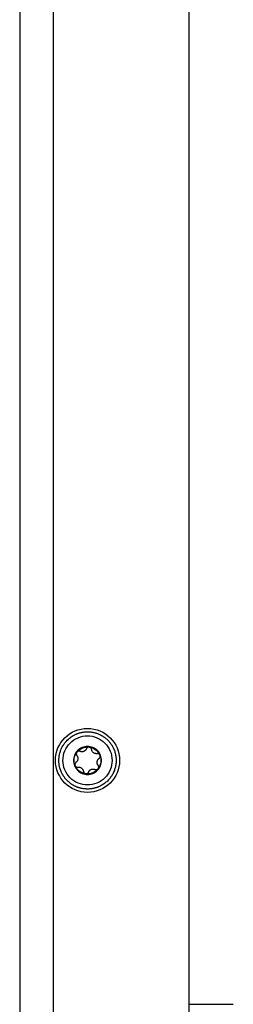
# Model space of a CAD drawing. Header units: millimetres. Extents: x -4969 to -32, y -584 to 4302.
# Tile 51 of 84: x -2543 to -2480, y 1091 to 1382. Entities that reach past the tile are written whole.
import ezdxf

# ---------------------------------------------------------------- set-up
doc = ezdxf.new("R2010")
doc.units = ezdxf.units.MM

msp = doc.modelspace()

# ---------------------------------------------------------------- linework, layer by layer
at = {"color": 7, "linetype": 'Continuous', "lineweight": 25}
for p, q in [((-2542.96, 1980.92), (-2542.96, 42.92)), ((-2532.96, 1049.55), (-2532.96, 1980.92)), ((-2492.96, 49.92), (-2492.96, 1957.82)), ((-2492.96, 1090.92), (-2479.96, 1090.92))]:
    msp.add_line(p, q, dxfattribs=at)
msp.add_circle((-2522.96, 1162.92), 9.45, dxfattribs=at)
for points, knots in [([(-2519.73, 1155.11), (-2519.82, 1155.07), (-2520, 1155), (-2520.27, 1154.9), (-2520.55, 1154.82), (-2520.83, 1154.74), (-2521.11, 1154.67), (-2521.39, 1154.61), (-2521.67, 1154.56), (-2521.96, 1154.52), (-2522.25, 1154.49), (-2522.54, 1154.47), (-2522.82, 1154.47), (-2523.11, 1154.47), (-2523.4, 1154.48), (-2523.69, 1154.5), (-2523.98, 1154.53), (-2524.26, 1154.56), (-2524.55, 1154.61), (-2524.83, 1154.67), (-2525.11, 1154.74), (-2525.39, 1154.82), (-2525.66, 1154.91), (-2525.93, 1155), (-2526.2, 1155.11), (-2526.47, 1155.23), (-2526.73, 1155.35), (-2526.98, 1155.48), (-2527.24, 1155.62), (-2527.48, 1155.77), (-2527.72, 1155.93), (-2527.96, 1156.1), (-2528.19, 1156.27), (-2528.41, 1156.46), (-2528.63, 1156.65), (-2528.84, 1156.84), (-2529.04, 1157.05), (-2529.24, 1157.26), (-2529.43, 1157.48), (-2529.61, 1157.7), (-2529.79, 1157.93), (-2529.95, 1158.17), (-2530.11, 1158.41), (-2530.26, 1158.65), (-2530.4, 1158.91), (-2530.53, 1159.16), (-2530.66, 1159.42), (-2530.8, 1159.76), (-2530.96, 1160.18), (-2531.12, 1160.68), (-2531.24, 1161.19), (-2531.33, 1161.71), (-2531.39, 1162.22), (-2531.41, 1162.62), (-2531.41, 1163.13), (-2531.38, 1163.83), (-2531.25, 1164.65), (-2531.06, 1165.35), (-2530.78, 1166.17), (-2530.33, 1167.13), (-2529.47, 1168.38), (-2528.46, 1169.39), (-2527.55, 1170.03), (-2527.03, 1170.32), (-2526.74, 1170.48), (-2526.44, 1170.62), (-2526.26, 1170.7), (-2526.19, 1170.73)], [0, 0, 0, 0, 0.010873, 0.021747, 0.03262, 0.043493, 0.054367, 0.06524, 0.076113, 0.086986, 0.09786, 0.108733, 0.119606, 0.13048, 0.141353, 0.152226, 0.1631, 0.173973, 0.184846, 0.195719, 0.206593, 0.217466, 0.228339, 0.239213, 0.250086, 0.260959, 0.271833, 0.282706, 0.293579, 0.304452, 0.315326, 0.326199, 0.337072, 0.347946, 0.358819, 0.369692, 0.380566, 0.391439, 0.402312, 0.413186, 0.424059, 0.434932, 0.445805, 0.456679, 0.467552, 0.478425, 0.489299, 0.500172, 0.519963, 0.539755, 0.559557, 0.579359, 0.598589, 0.617754, 0.624917, 0.656163, 0.697525, 0.718216, 0.738157, 0.795314, 0.837, 0.909668, 0.95481, 0.962476, 0.977346, 0.991399, 1, 1, 1, 1]), ([(-2520.19, 1156.22), (-2521.97, 1155.48), (-2523.97, 1155.48), (-2527.52, 1156.96), (-2528.93, 1158.37), (-2530.4, 1161.92), (-2530.39, 1163.92), (-2528.92, 1167.47), (-2527.51, 1168.88), (-2525.73, 1169.62)], [0, 0, 0, 0, 0.25, 0.25, 0.5, 0.5, 0.75, 0.75, 1, 1, 1, 1]), ([(-2526.19, 1170.73), (-2526.1, 1170.76), (-2525.92, 1170.83), (-2525.65, 1170.93), (-2525.37, 1171.02), (-2525.09, 1171.09), (-2524.81, 1171.16), (-2524.53, 1171.22), (-2524.25, 1171.27), (-2523.96, 1171.31), (-2523.67, 1171.34), (-2523.39, 1171.36), (-2523.1, 1171.37), (-2522.81, 1171.37), (-2522.52, 1171.36), (-2522.23, 1171.34), (-2521.95, 1171.31), (-2521.66, 1171.27), (-2521.38, 1171.22), (-2521.09, 1171.16), (-2520.81, 1171.09), (-2520.53, 1171.01), (-2520.26, 1170.92), (-2519.99, 1170.83), (-2519.72, 1170.72), (-2519.46, 1170.61), (-2519.19, 1170.48), (-2518.94, 1170.35), (-2518.69, 1170.21), (-2518.44, 1170.06), (-2518.2, 1169.9), (-2517.96, 1169.73), (-2517.73, 1169.56), (-2517.51, 1169.37), (-2517.29, 1169.18), (-2517.08, 1168.99), (-2516.88, 1168.78), (-2516.68, 1168.57), (-2516.49, 1168.35), (-2516.31, 1168.13), (-2516.14, 1167.9), (-2515.97, 1167.66), (-2515.81, 1167.42), (-2515.66, 1167.18), (-2515.52, 1166.92), (-2515.39, 1166.67), (-2515.26, 1166.41), (-2515.11, 1166.05), (-2514.94, 1165.6), (-2514.78, 1165.05), (-2514.65, 1164.49), (-2514.56, 1163.92), (-2514.52, 1163.34), (-2514.51, 1162.76), (-2514.54, 1162.19), (-2514.61, 1161.61), (-2514.71, 1161.05), (-2514.86, 1160.49), (-2515.04, 1159.94), (-2515.27, 1159.41), (-2515.52, 1158.89), (-2515.82, 1158.39), (-2516.14, 1157.92), (-2516.5, 1157.46), (-2516.89, 1157.03), (-2517.3, 1156.63), (-2517.74, 1156.26), (-2518.21, 1155.92), (-2518.7, 1155.61), (-2519.21, 1155.34), (-2519.56, 1155.18), (-2519.73, 1155.11)], [0, 0, 0, 0, 0.01087, 0.021741, 0.032611, 0.043481, 0.054352, 0.065222, 0.076093, 0.086963, 0.097833, 0.108704, 0.119574, 0.130444, 0.141315, 0.152185, 0.163055, 0.173926, 0.184796, 0.195666, 0.206537, 0.217407, 0.228278, 0.239148, 0.250018, 0.260889, 0.271759, 0.282629, 0.2935, 0.30437, 0.31524, 0.326111, 0.336981, 0.347851, 0.358722, 0.369592, 0.380463, 0.391333, 0.402203, 0.413074, 0.423944, 0.434814, 0.445685, 0.456555, 0.467425, 0.478296, 0.489166, 0.500036, 0.521774, 0.543512, 0.565249, 0.586987, 0.608724, 0.630462, 0.652199, 0.673937, 0.695674, 0.717412, 0.739149, 0.760887, 0.782625, 0.804362, 0.8261, 0.847837, 0.869575, 0.891312, 0.91305, 0.934787, 0.956525, 0.978262, 1, 1, 1, 1]), ([(-2525.73, 1169.62), (-2523.95, 1170.35), (-2521.96, 1170.35), (-2518.4, 1168.87), (-2516.99, 1167.46), (-2515.53, 1163.91), (-2515.53, 1161.91), (-2517, 1158.36), (-2518.42, 1156.95), (-2520.19, 1156.22)], [0, 0, 0, 0, 0.25, 0.25, 0.5, 0.5, 0.75, 0.75, 1, 1, 1, 1]), ([(-2524.54, 1166.74), (-2525.04, 1166.53), (-2525.5, 1166.22), (-2526.26, 1165.46), (-2526.57, 1165), (-2526.99, 1164), (-2527.09, 1163.46), (-2527.1, 1162.38), (-2526.99, 1161.84), (-2526.58, 1160.84), (-2526.27, 1160.38), (-2525.5, 1159.61), (-2525.05, 1159.31), (-2524.05, 1158.89), (-2523.51, 1158.78), (-2522.42, 1158.78), (-2521.88, 1158.89), (-2521.38, 1159.09)], [0, 0, 0, 0, 0.125, 0.125, 0.25, 0.25, 0.375, 0.375, 0.5, 0.5, 0.625, 0.625, 0.75, 0.75, 0.875, 0.875, 1, 1, 1, 1]), ([(-2526.11, 1165.34), (-2525.69, 1165.89), (-2525.12, 1166.32), (-2523.84, 1166.85), (-2523.13, 1166.95), (-2522.44, 1166.86)], [0, 0, 0, 0, 0.5, 0.5, 1, 1, 1, 1]), ([(-2525.16, 1165.58), (-2525.18, 1165.59), (-2525.24, 1165.61), (-2525.33, 1165.64), (-2525.43, 1165.65), (-2525.55, 1165.65), (-2525.69, 1165.63), (-2525.84, 1165.57), (-2525.99, 1165.47), (-2526.07, 1165.38), (-2526.11, 1165.34)], [0, 0, 0, 0, 0.086738, 0.173874, 0.262412, 0.381161, 0.500077, 0.668064, 0.833077, 1, 1, 1, 1]), ([(-2524.05, 1165.56), (-2524.09, 1165.55), (-2524.16, 1165.52), (-2524.27, 1165.49), (-2524.38, 1165.47), (-2524.49, 1165.46), (-2524.63, 1165.45), (-2524.79, 1165.47), (-2524.97, 1165.51), (-2525.09, 1165.55), (-2525.16, 1165.58)], [0, 0, 0, 0, 0.0961362, 0.1940836, 0.2939364, 0.3957835, 0.4997088, 0.6515673, 0.8182871, 1, 1, 1, 1]), ([(-2521.38, 1159.09), (-2520.88, 1159.3), (-2520.42, 1159.61), (-2519.66, 1160.37), (-2519.35, 1160.83), (-2518.94, 1161.83), (-2518.83, 1162.37), (-2518.83, 1163.45), (-2518.93, 1163.99), (-2519.35, 1164.99), (-2519.65, 1165.45), (-2520.42, 1166.22), (-2520.88, 1166.53), (-2521.88, 1166.94), (-2522.42, 1167.05), (-2523.5, 1167.05), (-2524.04, 1166.94), (-2524.54, 1166.74)], [0, 0, 0, 0, 0.125, 0.125, 0.25, 0.25, 0.375, 0.375, 0.5, 0.5, 0.625, 0.625, 0.75, 0.75, 0.875, 0.875, 1, 1, 1, 1]), ([(-2523.29, 1166.35), (-2523.3, 1166.31), (-2523.33, 1166.24), (-2523.39, 1166.14), (-2523.45, 1166.04), (-2523.52, 1165.96), (-2523.61, 1165.86), (-2523.73, 1165.75), (-2523.88, 1165.64), (-2524, 1165.59), (-2524.05, 1165.56)], [0, 0, 0, 0, 0.110891, 0.216369, 0.316458, 0.411187, 0.50059, 0.672516, 0.838849, 1, 1, 1, 1]), ([(-2522.44, 1166.86), (-2522.47, 1166.86), (-2522.53, 1166.87), (-2522.62, 1166.86), (-2522.71, 1166.85), (-2522.79, 1166.83), (-2522.88, 1166.79), (-2522.97, 1166.74), (-2523.06, 1166.68), (-2523.15, 1166.59), (-2523.23, 1166.48), (-2523.27, 1166.39), (-2523.29, 1166.35)], [0, 0, 0, 0, 0.084084, 0.167114, 0.249666, 0.332343, 0.415764, 0.500551, 0.619332, 0.738029, 0.870001, 1, 1, 1, 1]), ([(-2522.44, 1166.86), (-2521.75, 1166.77), (-2521.09, 1166.49), (-2519.99, 1165.64), (-2519.55, 1165.07), (-2519.29, 1164.43)], [0, 0, 0, 0, 0.5, 0.5, 1, 1, 1, 1]), ([(-2521.75, 1166.15), (-2521.76, 1166.18), (-2521.76, 1166.24), (-2521.79, 1166.33), (-2521.83, 1166.42), (-2521.89, 1166.52), (-2521.98, 1166.63), (-2522.1, 1166.74), (-2522.26, 1166.82), (-2522.38, 1166.84), (-2522.44, 1166.86)], [0, 0, 0, 0, 0.086738, 0.173874, 0.262412, 0.381161, 0.500077, 0.668064, 0.833077, 1, 1, 1, 1]), ([(-2520.15, 1164.91), (-2520.19, 1164.91), (-2520.27, 1164.9), (-2520.39, 1164.9), (-2520.5, 1164.9), (-2520.6, 1164.92), (-2520.77, 1164.95), (-2520.98, 1165.03), (-2521.22, 1165.18), (-2521.43, 1165.37), (-2521.57, 1165.58), (-2521.66, 1165.77), (-2521.72, 1165.95), (-2521.74, 1166.08), (-2521.75, 1166.15)], [0, 0, 0, 0, 0.055463, 0.108219, 0.15828, 0.205661, 0.250379, 0.378158, 0.499894, 0.621702, 0.749594, 0.8256, 0.909047, 1, 1, 1, 1]), ([(-2526.63, 1161.4), (-2526.9, 1162.04), (-2526.99, 1162.75), (-2526.81, 1164.13), (-2526.54, 1164.79), (-2526.11, 1165.34)], [0, 0, 0, 0, 0.5, 0.5, 1, 1, 1, 1]), ([(-2526.1, 1164.35), (-2526.08, 1164.33), (-2526.04, 1164.27), (-2525.98, 1164.19), (-2525.94, 1164.11), (-2525.9, 1164.03), (-2525.85, 1163.89), (-2525.8, 1163.71), (-2525.78, 1163.44), (-2525.81, 1163.14), (-2525.91, 1162.87), (-2526.05, 1162.66), (-2526.18, 1162.49), (-2526.3, 1162.4), (-2526.37, 1162.35)], [0, 0, 0, 0, 0.046074, 0.09015, 0.132234, 0.172336, 0.210462, 0.318499, 0.420284, 0.562638, 0.709748, 0.796787, 0.893499, 1, 1, 1, 1]), ([(-2526.11, 1165.34), (-2526.13, 1165.31), (-2526.17, 1165.27), (-2526.21, 1165.19), (-2526.24, 1165.1), (-2526.26, 1165.02), (-2526.28, 1164.93), (-2526.28, 1164.83), (-2526.27, 1164.71), (-2526.23, 1164.59), (-2526.18, 1164.46), (-2526.13, 1164.39), (-2526.1, 1164.35)], [0, 0, 0, 0, 0.084084, 0.167114, 0.249666, 0.332343, 0.415764, 0.500551, 0.619332, 0.738029, 0.870001, 1, 1, 1, 1]), ([(-2519.29, 1164.43), (-2519.3, 1164.46), (-2519.32, 1164.52), (-2519.37, 1164.59), (-2519.43, 1164.66), (-2519.49, 1164.72), (-2519.56, 1164.78), (-2519.65, 1164.83), (-2519.75, 1164.88), (-2519.88, 1164.92), (-2520.01, 1164.93), (-2520.1, 1164.92), (-2520.15, 1164.91)], [0, 0, 0, 0, 0.084084, 0.167114, 0.249666, 0.332343, 0.415764, 0.500551, 0.619332, 0.738029, 0.870001, 1, 1, 1, 1]), ([(-2519.82, 1161.48), (-2519.85, 1161.51), (-2519.9, 1161.58), (-2519.96, 1161.68), (-2520.01, 1161.78), (-2520.05, 1161.88), (-2520.1, 1162.03), (-2520.14, 1162.26), (-2520.13, 1162.54), (-2520.07, 1162.82), (-2519.96, 1163.04), (-2519.84, 1163.22), (-2519.71, 1163.36), (-2519.61, 1163.44), (-2519.56, 1163.49)], [0, 0, 0, 0, 0.055463, 0.108219, 0.15828, 0.205661, 0.250379, 0.378158, 0.499894, 0.621702, 0.749594, 0.8256, 0.909047, 1, 1, 1, 1]), ([(-2519.29, 1164.43), (-2519.02, 1163.79), (-2518.93, 1163.08), (-2519.11, 1161.71), (-2519.39, 1161.04), (-2519.81, 1160.49)], [0, 0, 0, 0, 0.5, 0.5, 1, 1, 1, 1]), ([(-2519.56, 1163.49), (-2519.53, 1163.5), (-2519.48, 1163.54), (-2519.42, 1163.61), (-2519.35, 1163.69), (-2519.29, 1163.8), (-2519.25, 1163.94), (-2519.22, 1164.09), (-2519.23, 1164.27), (-2519.27, 1164.38), (-2519.29, 1164.43)], [0, 0, 0, 0, 0.088673, 0.177747, 0.268293, 0.392295, 0.51654, 0.678897, 0.838585, 1, 1, 1, 1]), ([(-2526.37, 1162.35), (-2526.39, 1162.33), (-2526.44, 1162.29), (-2526.5, 1162.22), (-2526.56, 1162.14), (-2526.62, 1162.04), (-2526.67, 1161.91), (-2526.7, 1161.75), (-2526.69, 1161.57), (-2526.65, 1161.45), (-2526.63, 1161.4)], [0, 0, 0, 0, 0.086738, 0.173874, 0.262412, 0.381161, 0.500077, 0.668064, 0.833077, 1, 1, 1, 1]), ([(-2523.48, 1158.98), (-2524.17, 1159.07), (-2524.83, 1159.34), (-2525.93, 1160.19), (-2526.37, 1160.76), (-2526.63, 1161.4)], [0, 0, 0, 0, 0.5, 0.5, 1, 1, 1, 1]), ([(-2526.63, 1161.4), (-2526.62, 1161.37), (-2526.6, 1161.32), (-2526.55, 1161.24), (-2526.49, 1161.17), (-2526.43, 1161.11), (-2526.36, 1161.05), (-2526.27, 1161), (-2526.17, 1160.95), (-2526.04, 1160.92), (-2525.91, 1160.9), (-2525.82, 1160.91), (-2525.77, 1160.92)], [0, 0, 0, 0, 0.084084, 0.167114, 0.249666, 0.332343, 0.415763, 0.500551, 0.619331, 0.738029, 0.870001, 1, 1, 1, 1]), ([(-2525.77, 1160.92), (-2525.73, 1160.92), (-2525.65, 1160.93), (-2525.54, 1160.94), (-2525.42, 1160.93), (-2525.32, 1160.91), (-2525.15, 1160.88), (-2524.94, 1160.8), (-2524.7, 1160.65), (-2524.49, 1160.46), (-2524.35, 1160.25), (-2524.26, 1160.06), (-2524.2, 1159.88), (-2524.18, 1159.75), (-2524.17, 1159.68)], [0, 0, 0, 0, 0.055463, 0.108219, 0.15828, 0.205661, 0.250379, 0.378158, 0.499894, 0.621702, 0.749594, 0.8256, 0.909047, 1, 1, 1, 1]), ([(-2522.64, 1159.48), (-2522.62, 1159.52), (-2522.59, 1159.59), (-2522.53, 1159.7), (-2522.47, 1159.79), (-2522.41, 1159.88), (-2522.32, 1159.97), (-2522.2, 1160.08), (-2522.04, 1160.19), (-2521.92, 1160.24), (-2521.87, 1160.27)], [0, 0, 0, 0, 0.110891, 0.216369, 0.316458, 0.411187, 0.50059, 0.672516, 0.838849, 1, 1, 1, 1]), ([(-2521.87, 1160.27), (-2521.83, 1160.28), (-2521.76, 1160.31), (-2521.66, 1160.34), (-2521.54, 1160.36), (-2521.43, 1160.37), (-2521.29, 1160.38), (-2521.13, 1160.36), (-2520.95, 1160.33), (-2520.83, 1160.28), (-2520.77, 1160.25)], [0, 0, 0, 0, 0.096136, 0.194084, 0.293936, 0.395784, 0.499709, 0.651567, 0.818287, 1, 1, 1, 1]), ([(-2520.77, 1160.25), (-2520.74, 1160.24), (-2520.69, 1160.22), (-2520.61, 1160.2), (-2520.52, 1160.19), (-2520.41, 1160.18), (-2520.28, 1160.19), (-2520.19, 1160.23), (-2520.14, 1160.24)], [0, 0, 0, 0, 0.1307103, 0.2612556, 0.3929021, 0.5269274, 0.7636413, 1, 1, 1, 1]), ([(-2520.14, 1160.24), (-2520.11, 1160.25), (-2520.06, 1160.28), (-2519.99, 1160.32), (-2519.92, 1160.37), (-2519.86, 1160.43), (-2519.83, 1160.47), (-2519.81, 1160.49)], [0, 0, 0, 0, 0.201766, 0.401419, 0.600198, 0.799329, 1, 1, 1, 1]), ([(-2519.81, 1160.49), (-2519.79, 1160.52), (-2519.76, 1160.57), (-2519.72, 1160.65), (-2519.68, 1160.73), (-2519.66, 1160.81), (-2519.65, 1160.9), (-2519.64, 1161), (-2519.65, 1161.12), (-2519.69, 1161.25), (-2519.74, 1161.37), (-2519.8, 1161.44), (-2519.82, 1161.48)], [0, 0, 0, 0, 0.084084, 0.167115, 0.249667, 0.332343, 0.415764, 0.500551, 0.619332, 0.738029, 0.870001, 1, 1, 1, 1]), ([(-2524.17, 1159.68), (-2524.17, 1159.65), (-2524.16, 1159.59), (-2524.13, 1159.5), (-2524.09, 1159.41), (-2524.04, 1159.31), (-2523.94, 1159.2), (-2523.82, 1159.09), (-2523.66, 1159.01), (-2523.54, 1158.99), (-2523.48, 1158.98)], [0, 0, 0, 0, 0.086738, 0.173874, 0.262412, 0.381161, 0.500077, 0.668064, 0.833077, 1, 1, 1, 1]), ([(-2523.48, 1158.98), (-2523.46, 1158.97), (-2523.4, 1158.97), (-2523.32, 1158.97), (-2523.23, 1158.98), (-2523.15, 1159), (-2523.1, 1159.02), (-2523.08, 1159.03)], [0, 0, 0, 0, 0.200671, 0.399802, 0.598581, 0.798234, 1, 1, 1, 1]), ([(-2523.08, 1159.03), (-2523.05, 1159.04), (-2523, 1159.06), (-2522.94, 1159.1), (-2522.88, 1159.15), (-2522.8, 1159.22), (-2522.71, 1159.33), (-2522.66, 1159.43), (-2522.64, 1159.48)], [0, 0, 0, 0, 0.118657, 0.236659, 0.354757, 0.473716, 0.739027, 1, 1, 1, 1])]:
    msp.add_open_spline(points, degree=3, knots=knots, dxfattribs=at)
for points in [[(-2519.81, 1160.49), (-2520.23, 1159.94), (-2520.8, 1159.51), (-2521.44, 1159.24)], [(-2521.44, 1159.24), (-2522.08, 1158.98), (-2522.8, 1158.88), (-2523.48, 1158.98)]]:
    msp.add_open_spline(points, degree=3, dxfattribs=at)

doc.saveas('drawing.dxf')
